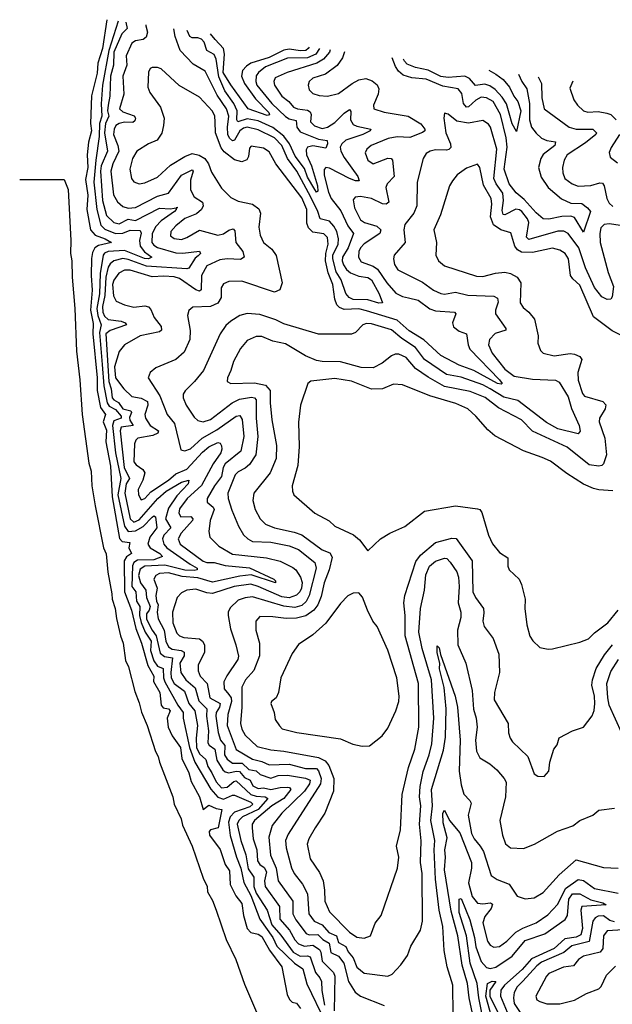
# Model space of a CAD drawing. Extents: x 1678431 to 1860718, y 384618 to 522882.
# Tile 127 of 256: x 1678431 to 1681672, y 503310 to 508693. Entities that reach past the tile are written whole.
import ezdxf

# ---------------------------------------------------------------- set-up
doc = ezdxf.new("R2010")
doc.units = 0

msp = doc.modelspace()

# ---------------------------------------------------------------- linework, layer by layer
at = {"layer": '0CON10XD'}
for points in [[(1678907.5, 508693), (1678883, 508535), (1678857.8, 508455), (1678855, 508400), (1678823.2, 508276.8), (1678819, 508125), (1678824.3, 508085), (1678806.6, 508023.4), (1678799.3, 507955), (1678803.5, 507885), (1678790.3, 507819.7), (1678804.1, 507734.1), (1678799, 507655), (1678818.2, 507545), (1678844.4, 507514.4), (1678898.2, 507495), (1678932.5, 507475), (1678861.1, 507458.9), (1678841.4, 507445), (1678829.2, 507420.8), (1678822.9, 507387.1), (1678821.2, 507295), (1678827.5, 507215), (1678818.9, 507105), (1678832.7, 507032.7), (1678831.4, 506975), (1678855.5, 506735), (1678855.5, 506665), (1678873.5, 506573.5), (1678899.6, 506535), (1678887.5, 506495), (1678905, 506449.2), (1678901.7, 506385), (1678927.8, 506252.2), (1678931.2, 506185), (1678935.8, 506085), (1678977.1, 505857.1), (1678990.6, 505840.6), (1679033.8, 505835), (1679027.8, 505805), (1679043.1, 505775), (1679014.2, 505755.8), (1679001.4, 505735), (1679003.3, 505565), (1679041.6, 505465), (1679065.6, 505365.6), (1679096.8, 505285), (1679131.9, 505161.9), (1679164.3, 505105), (1679162.2, 505075), (1679197.3, 505015), (1679204.4, 504945), (1679215, 504931.2), (1679245, 504925.9), (1679254.3, 504915), (1679236.8, 504875), (1679243.8, 504825), (1679265, 504778.2), (1679310, 504715), (1679317.3, 504655), (1679356.5, 504575), (1679369.2, 504529.2), (1679414.5, 504445), (1679433.8, 504375), (1679465, 504398.8), (1679505, 504380.7), (1679536.2, 504375), (1679516.7, 504275), (1679475, 504264.3), (1679466.9, 504255), (1679468.9, 504235), (1679527.4, 504157.4), (1679554.5, 504075), (1679579.3, 504039.3), (1679582.5, 503965), (1679613.6, 503903.6), (1679645, 503861.2), (1679655.3, 503795), (1679675, 503724.3), (1679695, 503702.2), (1679735, 503694.1), (1679755, 503680.7), (1679796.9, 503606.9), (1679864.6, 503515), (1679893.6, 503363.6), (1679906.7, 503336.7), (1679921.7, 503321.7), (1679945, 503316), (1679967.3, 503287.3)], [(1678969.2, 508684.6), (1678918.7, 508525), (1678883.6, 508335), (1678876.5, 508233.5), (1678880.3, 508165), (1678867.3, 508125), (1678864.9, 508055), (1678847.7, 507925), (1678836.2, 507805), (1678851.9, 507655), (1678875, 507570), (1678897.4, 507547.4), (1678955, 507523.5), (1678995, 507525.1), (1679035, 507542.3), (1679089.7, 507539.7), (1679095.5, 507525.5), (1679086.3, 507485), (1679089.7, 507455), (1679113.8, 507423.8), (1679152.9, 507395), (1679134.7, 507385.3), (1679113.4, 507386.6), (1679005, 507431.8), (1678914.7, 507425.3), (1678895, 507416.2), (1678887.3, 507405), (1678871.2, 507305), (1678868.1, 507195), (1678852.6, 507115), (1678858.4, 507075), (1678876.7, 507025), (1678866.5, 506983.5), (1678882.7, 506807.3), (1678890.8, 506690.8), (1678908.4, 506598.4), (1678919.9, 506579.9), (1678955, 506561.6), (1678986, 506525), (1678985, 506514.2), (1678945, 506500.2), (1678938.8, 506475), (1678955.1, 506325.1), (1678984.6, 506185), (1678968.1, 506095), (1679004.3, 505924.3), (1679024.5, 505894.5), (1679065, 505898.6), (1679107, 505923), (1679155, 505973.2), (1679165, 505980), (1679174.4, 505975), (1679181.3, 505915), (1679142.2, 505865), (1679131.4, 505825), (1679144.8, 505805), (1679198.1, 505775), (1679211.9, 505758.1), (1679165, 505741.1), (1679075, 505738), (1679055.8, 505725), (1679047.7, 505707.7), (1679043.4, 505595), (1679065.2, 505565), (1679070.4, 505515), (1679087.7, 505485), (1679086.8, 505435), (1679095, 505398.1), (1679117.2, 505345), (1679149.7, 505295), (1679146.5, 505245), (1679165, 505187.8), (1679185, 505158.6), (1679216.4, 505146.4), (1679217.8, 505095), (1679224, 505074), (1679296.1, 504945), (1679324.8, 504905), (1679324.5, 504874.5), (1679360.3, 504715), (1679388.2, 504635), (1679476.6, 504486.6), (1679515, 504442.7), (1679545, 504431.6), (1679595, 504454.5), (1679605, 504453.8), (1679696, 504415), (1679706.3, 504405), (1679690.4, 504390.4), (1679605, 504360.5), (1679581.3, 504335), (1679573.1, 504306.9), (1679582.8, 504232.8), (1679616.2, 504115), (1679640.1, 504055), (1679656.6, 503976.6), (1679696, 503905), (1679744.2, 503775), (1679814.9, 503674.9), (1679838.2, 503628.2), (1679934.6, 503534.6), (1679979.8, 503505), (1680001.4, 503421.4), (1680102.1, 503215)], [(1679012.1, 508678.7), (1679018.4, 508645), (1678990, 508615), (1678945.3, 508515), (1678944, 508445), (1678927.6, 508385), (1678923, 508275), (1678914.8, 508225.2), (1678911.6, 508195), (1678918.8, 508165), (1678900.3, 508125), (1678894.8, 508075), (1678910.3, 507975), (1678876.7, 507895), (1678872.3, 507865), (1678883.7, 507705), (1678905, 507622.2), (1678945, 507584.4), (1678975, 507576.5), (1679025, 507602), (1679065, 507595.5), (1679195, 507663.2), (1679255, 507659.8), (1679296.7, 507666.7), (1679286.2, 507663.8), (1679287.1, 507655), (1679278.1, 507645), (1679205, 507593.2), (1679175, 507561.7), (1679154.8, 507524.8), (1679153.9, 507475), (1679165, 507459.7), (1679185, 507448.3), (1679285, 507419.1), (1679323.6, 507416.4), (1679415, 507427.5), (1679419.5, 507415), (1679407.3, 507402.7), (1679391.3, 507388.7), (1679355.2, 507334.8), (1679345, 507331.6), (1679125, 507346.4), (1679025, 507382.4), (1678995, 507387.4), (1678944.9, 507375.1), (1678925, 507358.7), (1678915, 507340), (1678902.8, 507285), (1678896.9, 507185), (1678883.3, 507125), (1678885.1, 507095), (1678895, 507071.6), (1678915, 507053.6), (1678985.3, 507045.3), (1679008.5, 507035), (1679015.7, 507025), (1678925, 506994.8), (1678902.8, 506975), (1678918.2, 506715), (1678931.4, 506675), (1678937, 506625), (1678945, 506614.2), (1678970.8, 506600.8), (1678994.8, 506565), (1679038.2, 506555), (1679042.8, 506545), (1679031.2, 506518.8), (1679033.2, 506503.2), (1679050.8, 506475), (1678985, 506465.2), (1678979.9, 506445), (1679002.4, 506245), (1679030.9, 506185), (1679014, 506155), (1679005.1, 506105), (1679034.7, 505964.7), (1679055, 505947), (1679085, 505958.8), (1679185.7, 506075), (1679232.6, 506115), (1679315, 506164.7), (1679356.7, 506175), (1679352.3, 506155), (1679289.8, 506090.3), (1679245, 506022.6), (1679228.9, 505965), (1679257.5, 505915), (1679219.3, 505875), (1679211.2, 505855), (1679219.1, 505825), (1679236.3, 505805), (1679363.3, 505716.7), (1679401.8, 505695), (1679401.1, 505685), (1679385, 505681.2), (1679335, 505683.3), (1679225, 505711.5), (1679115.3, 505704.7), (1679090.4, 505689.6), (1679081.6, 505655), (1679092.4, 505615), (1679121.6, 505575), (1679124.4, 505535), (1679144.1, 505485), (1679139.6, 505465), (1679124.2, 505445), (1679124.7, 505415), (1679154.7, 505355), (1679178.1, 505325), (1679199.6, 505229.6), (1679222.6, 505212.6), (1679267.1, 505205), (1679256.9, 505125), (1679259.3, 505095), (1679276.2, 505065), (1679331.5, 505021.5), (1679355.6, 504955.6), (1679388.7, 504915), (1679404, 504835), (1679395.7, 504765), (1679398.5, 504715), (1679415, 504680.2), (1679449.3, 504649.3), (1679460.7, 504610.7), (1679481.3, 504575), (1679505, 504527.1), (1679535, 504494.4), (1679565, 504498.3), (1679601.8, 504528.2), (1679615, 504531.6), (1679695, 504457.8), (1679725, 504448.2), (1679773.3, 504445), (1679787.6, 504435), (1679735.2, 504374.8), (1679650, 504335), (1679628.7, 504315), (1679619.7, 504295), (1679640.7, 504205), (1679667.7, 504127.7), (1679681, 504051), (1679711, 504005), (1679712, 503955), (1679725, 503917.8), (1679785.2, 503825), (1679809.5, 503745), (1679858.7, 503688.7), (1679926.2, 503595), (1679965, 503573.8), (1680005, 503576.2), (1680019.6, 503569.6), (1680049.3, 503485), (1680072.3, 503455), (1680080.8, 503435), (1680082.9, 503385), (1680097.6, 503305)], [(1679120.5, 508664), (1679121.4, 508658.6), (1679130.3, 508625), (1679123.4, 508596.6), (1679106, 508584), (1679065, 508578.2), (1679045, 508565.4), (1679013.1, 508495), (1679017.5, 508445), (1678994.3, 508385), (1679000, 508285), (1678977.2, 508205), (1678995, 508189.1), (1679056.9, 508166.9), (1679064.6, 508155), (1679060.1, 508139.9), (1679049.6, 508130.4), (1679005, 508132.1), (1678975, 508125.9), (1678956.2, 508115), (1678946.7, 508095), (1678944.8, 508065), (1678967.7, 508005), (1678972.5, 507975), (1678940, 507905), (1678929.5, 507865), (1678944.2, 507735), (1678965, 507697.1), (1678995, 507671.5), (1679025, 507663.2), (1679065, 507665.6), (1679185, 507727.6), (1679245, 507745.3), (1679315, 507843.1), (1679360, 507865), (1679375, 507872.2), (1679379.6, 507865), (1679364.6, 507815.4), (1679365, 507762.9), (1679384.5, 507725), (1679431.5, 507695), (1679435.2, 507674.8), (1679424.8, 507655.2), (1679398.2, 507631.8), (1679335, 507605.9), (1679285, 507566.2), (1679257.1, 507535), (1679255, 507510.8), (1679275, 507496.5), (1679315, 507491.8), (1679345, 507501.5), (1679415, 507542.9), (1679515, 507515.4), (1679545, 507521.6), (1679575, 507542.7), (1679598.9, 507548.9), (1679608.4, 507538.4), (1679612.7, 507475), (1679650.9, 507425), (1679659.1, 507395), (1679638.4, 507381.6), (1679565, 507385.9), (1679525, 507380.3), (1679455, 507346.9), (1679426.1, 507293.9), (1679423, 507217), (1679415, 507208.9), (1679395, 507216.6), (1679305, 507278.4), (1679275, 507287.8), (1679219, 507291), (1679155, 507287), (1679035, 507323.8), (1679005, 507324.3), (1678973.3, 507306.7), (1678945, 507268.7), (1678938.5, 507245), (1678943.7, 507183.7), (1678959.4, 507155), (1679005, 507134.6), (1679055, 507121.2), (1679115, 507127.9), (1679135, 507124), (1679148.4, 507108.4), (1679166.8, 507065), (1679205.3, 507015), (1679206, 506995), (1679195, 506986.8), (1679089.2, 506965), (1679005, 506915.6), (1678975, 506879.2), (1678950.1, 506795), (1678955.6, 506735), (1678999.6, 506675), (1679045, 506633.3), (1679095, 506624.5), (1679129.8, 506605), (1679131.7, 506585), (1679116.2, 506535), (1679118.6, 506515), (1679144.7, 506475), (1679190, 506445), (1679187.1, 506432.9), (1679159.4, 506420.6), (1679077.5, 506405), (1679065.9, 506394.1), (1679059.6, 506375), (1679055.8, 506275.8), (1679068.8, 506258.8), (1679104.5, 506234.5), (1679114.8, 506215), (1679104.8, 506175.2), (1679078.7, 506125), (1679081.1, 506095), (1679095, 506068.6), (1679115, 506075.5), (1679148.7, 506111.3), (1679245, 506175.5), (1679285, 506209.8), (1679345, 506235.7), (1679430.7, 506329.3), (1679465, 506357.3), (1679515, 506380.9), (1679527.4, 506377.4), (1679534, 506364), (1679536.8, 506345), (1679530.2, 506325), (1679488.7, 506265), (1679425, 506147.1), (1679346.8, 506075), (1679305, 506018.9), (1679300.6, 505995), (1679313.1, 505975), (1679366.5, 505976.5), (1679378.2, 505965), (1679375.5, 505954.5), (1679313.2, 505886.8), (1679296.8, 505855), (1679307.8, 505825), (1679435, 505732.4), (1679455, 505725.2), (1679495, 505726.5), (1679555, 505709.7), (1679687.2, 505697.2), (1679820.6, 505635), (1679830, 505625), (1679830, 505615), (1679697.3, 505657.3), (1679635, 505650.4), (1679485, 505618.8), (1679405, 505641.7), (1679319, 505649), (1679245, 505669.4), (1679195, 505664.8), (1679175, 505654.6), (1679164.1, 505635), (1679183.3, 505585), (1679176.3, 505545), (1679178.6, 505515), (1679187.5, 505495), (1679182.3, 505455), (1679187.4, 505417.4), (1679221.1, 505355), (1679229.5, 505295), (1679245, 505265.2), (1679265, 505252.6), (1679314.7, 505244.7), (1679330.4, 505235), (1679330.4, 505215), (1679306.8, 505175), (1679312.3, 505125), (1679340.2, 505085), (1679390.7, 505040.7), (1679409.8, 504969.8), (1679454.8, 504925), (1679452, 504885), (1679463.4, 504805), (1679459.9, 504739.9), (1679467, 504727), (1679497.4, 504705), (1679508.3, 504645), (1679541.9, 504591.9), (1679555, 504580.6), (1679575, 504575.2), (1679615, 504585.1), (1679632.7, 504582.7), (1679659.9, 504549.9), (1679691.7, 504535), (1679706.6, 504505), (1679735, 504490.4), (1679765, 504493.1), (1679805, 504485.1), (1679855, 504496.5), (1679895, 504497.3), (1679906.7, 504495), (1679914.1, 504485), (1679875.9, 504435), (1679809.1, 504395), (1679715.7, 504315), (1679702.9, 504295), (1679701.6, 504275), (1679708.8, 504215), (1679728.7, 504155), (1679731.6, 504095), (1679744.7, 504075), (1679768.3, 504058.3), (1679781.1, 504035), (1679770.3, 503985), (1679773, 503955), (1679851.6, 503845), (1679853.2, 503775), (1679907.2, 503715), (1679935, 503663.6), (1679955, 503641), (1679988.3, 503628.3), (1680035, 503634.5), (1680070.5, 503610.5), (1680078.6, 503595), (1680085.4, 503545.4), (1680147.5, 503485), (1680154.5, 503465), (1680151.4, 503275)], [(1680128.2, 508527.6), (1680124.7, 508515.3), (1680092.8, 508477.2), (1680055.3, 508454.7), (1679894.4, 508405), (1679828.5, 508375), (1679820.4, 508355), (1679825.4, 508335), (1679864.1, 508275), (1679902.8, 508245), (1679928.9, 508215), (1679950, 508205), (1680005, 508197.7), (1680019.9, 508189.9), (1680025.2, 508175), (1680021.9, 508135), (1680043.4, 508113.4), (1680085, 508099), (1680115, 508106), (1680155, 508130.4), (1680205, 508182.2), (1680235, 508201.5), (1680242, 508192), (1680240.8, 508145), (1680255, 508119.5), (1680275, 508110.2), (1680351.4, 508095), (1680347.1, 508085), (1680306.9, 508065), (1680214.6, 508035), (1680192.1, 508015), (1680184.5, 507995.5), (1680187.3, 507975), (1680205, 507940.4), (1680280, 507835), (1680288.5, 507811.5), (1680267.8, 507812.2), (1680235, 507824.5), (1680125, 507881.9), (1680104.7, 507885.3), (1680096.7, 507873.3), (1680097.1, 507842.9), (1680119.3, 507749.3), (1680134.8, 507715), (1680187.2, 507647.2), (1680226.3, 507566.3), (1680255.9, 507525), (1680227.1, 507445), (1680197, 507395), (1680195.2, 507375), (1680202.3, 507352.3), (1680217.6, 507327.6), (1680239.6, 507309.6), (1680285, 507290.9), (1680335, 507282.8), (1680355, 507270.4), (1680398, 507195), (1680415, 507144.4), (1680395, 507144), (1680335, 507160.8), (1680255, 507163.5), (1680233.8, 507175), (1680215, 507195.5), (1680190.1, 507270.1), (1680161.7, 507315), (1680143.2, 507385), (1680144.3, 507405.7), (1680172.7, 507465), (1680174.5, 507495), (1680164.9, 507535), (1680149.1, 507565), (1680125, 507591.1), (1680074.8, 507604.8), (1680061.8, 507645), (1680022.8, 507722.8), (1679947.4, 507865), (1679895.1, 507935), (1679865, 508004.8), (1679825, 508046.4), (1679735, 508090.7), (1679675, 508105.4), (1679655, 508100.8), (1679635, 508085.7), (1679605, 508034.7), (1679595, 508031.6), (1679578, 508045), (1679569.4, 508065), (1679566.6, 508105), (1679574.5, 508165), (1679561.2, 508205), (1679511.2, 508281.2), (1679445, 508411.1), (1679380.4, 508450.4), (1679309.4, 508525), (1679282, 508602), (1679274.8, 508642.9)], [(1680071.6, 508534.7), (1680050, 508505), (1680005, 508484.9), (1679895, 508482.2), (1679775, 508435.1), (1679736.8, 508405), (1679725, 508385.5), (1679722, 508355), (1679728.7, 508335), (1679810.7, 508235), (1679885, 508164.1), (1679905, 508151.5), (1679942.5, 508142.5), (1679946.4, 508105), (1679965, 508080.6), (1680065, 508040.5), (1680112, 508032), (1680114.1, 508015), (1680105, 507990), (1680035, 508003.6), (1680005, 507995.6), (1679997.6, 507982.4), (1679999.4, 507955), (1680027, 507895), (1680059.6, 507785), (1680061.1, 507755), (1680055, 507750.4), (1680045, 507764.2), (1680005, 507831.6), (1679989.3, 507879.3), (1679937.7, 507947.7), (1679907.5, 508015), (1679876.1, 508056.1), (1679815, 508104.5), (1679735, 508140.6), (1679675, 508150.3), (1679624.8, 508134.8), (1679619.4, 508145), (1679619.9, 508195), (1679602.6, 508235), (1679553.6, 508305), (1679519.9, 508379.9), (1679506.4, 508476.4), (1679495, 508503.6), (1679454.6, 508524.6), (1679439.8, 508569.8), (1679425, 508587.1), (1679405, 508593.9), (1679375, 508593.6), (1679360.9, 508600.9), (1679346.3, 508633.2)], [(1680013.3, 508542.2), (1680009.6, 508535), (1679995.9, 508525), (1679967.1, 508522.9), (1679905, 508531.3), (1679875, 508526.8), (1679795, 508486.1), (1679695, 508454.8), (1679671, 508439), (1679650.4, 508415), (1679644.5, 508385), (1679660.8, 508345), (1679720.8, 508260.8), (1679794.3, 508185), (1679797.8, 508172.2), (1679785, 508168.8), (1679680, 508205), (1679585, 508337), (1679544, 508405), (1679550.9, 508505), (1679545.9, 508535), (1679500, 508585), (1679473.8, 508615.8)], [(1680206.6, 508517.6), (1680195.9, 508484.1), (1680167.4, 508442.6), (1680104, 508396), (1680035, 508372.7), (1680014.5, 508355), (1680008.5, 508335), (1680015, 508310), (1680035, 508290), (1680069.2, 508279.2), (1680115, 508275.4), (1680175, 508289.6), (1680248.9, 508345), (1680285, 508363.8), (1680325, 508370.9), (1680359.5, 508359.5), (1680386.2, 508336.2), (1680394.6, 508315), (1680390.8, 508285), (1680366.7, 508225), (1680368, 508205), (1680425, 508186.7), (1680556.1, 508166.1), (1680625, 508123.2), (1680647.1, 508095), (1680646.7, 508085), (1680633.8, 508076.2), (1680565, 508048.3), (1680495, 508053.2), (1680445.6, 508044.4), (1680353.5, 508005), (1680330, 507985), (1680320, 507965), (1680335, 507925.8), (1680365, 507905.7), (1680445, 507936.6), (1680463.4, 507933.4), (1680470, 507925), (1680478.4, 507835), (1680441.3, 507795), (1680434.1, 507775), (1680450.4, 507695), (1680435.8, 507684.2), (1680415, 507685.8), (1680355, 507715.3), (1680295, 507726.4), (1680266.3, 507723.7), (1680255, 507707.5), (1680262.2, 507665), (1680295, 507599.6), (1680316.3, 507583.7), (1680384.3, 507564.3), (1680405.4, 507544.6), (1680400.4, 507525), (1680315, 507466.9), (1680295, 507445.4), (1680285.9, 507425), (1680284, 507395), (1680298.5, 507368.5), (1680365, 507346.1), (1680388.3, 507328.3), (1680439.2, 507255), (1680488.9, 507198.9), (1680525, 507179.5), (1680556.9, 507173.1), (1680609.9, 507159.9), (1680675, 507113.2), (1680705, 507100.7), (1680809.2, 507095), (1680815.6, 507085), (1680798.8, 507035), (1680803.4, 507013.4), (1680835, 506990), (1680875.3, 506975.3), (1680883.2, 506915), (1680892.6, 506892.6), (1681056, 506725), (1681069.2, 506705), (1681065, 506700.8), (1681045, 506704.1), (1680915, 506775.9), (1680834.4, 506804.4), (1680735, 506856.4), (1680642.3, 506942.3), (1680561.4, 506991.4), (1680495, 507051), (1680328.7, 507101.3), (1680285, 507112), (1680205, 507108.8), (1680179.6, 507119.6), (1680164.8, 507135), (1680154, 507165), (1680143.1, 507245), (1680118.9, 507308.9), (1680104, 507375), (1680105.4, 507414.6), (1680118.8, 507465), (1680115, 507501.4), (1680095, 507522.5), (1680035, 507530.7), (1680010.2, 507555), (1680001, 507581), (1680001.5, 507655), (1679975, 507719.1), (1679832.2, 507905), (1679795, 507970), (1679765, 507990), (1679697.6, 508002.4), (1679688.5, 507991.5), (1679682.1, 507945), (1679673.1, 507926.9), (1679645, 507915.4), (1679606.7, 507926.7), (1679549.9, 507969.9), (1679532.1, 507992.1), (1679502, 508075), (1679500.2, 508135), (1679498.9, 508165), (1679485, 508193.8), (1679415, 508269.6), (1679303.3, 508333.3), (1679205, 508424.3), (1679185, 508431.4), (1679155, 508432), (1679144.5, 508425.5), (1679134.6, 508405.4), (1679131.1, 508325), (1679143.1, 508295), (1679200.5, 508215), (1679220.9, 508155), (1679218.2, 508115), (1679207.8, 508072.2), (1679181.9, 508035), (1679135, 508014.5), (1679071.5, 507975), (1679047.9, 507935), (1679033.2, 507875), (1679042.5, 507825), (1679055, 507807.1), (1679085, 507795.6), (1679115, 507800.5), (1679185, 507831.8), (1679255, 507897.2), (1679334, 507946), (1679375, 507961.1), (1679412.9, 507952.9), (1679444, 507934), (1679463.8, 507905), (1679479.3, 507859.3), (1679535, 507771.9), (1679585, 507720.5), (1679625, 507701.8), (1679705, 507683.9), (1679739.2, 507659.2), (1679747.6, 507635), (1679738.2, 507558.2), (1679745.6, 507515), (1679764.7, 507474.7), (1679809.2, 507439.2), (1679833.9, 507403.9), (1679866.3, 507253.7), (1679853.8, 507216.2), (1679825, 507203.8), (1679645, 507262.7), (1679575, 507262.2), (1679545, 507248.6), (1679533.6, 507226.4), (1679532.4, 507175), (1679515, 507142.8), (1679475, 507125.2), (1679378.5, 507121.5), (1679356.4, 507103.6), (1679349.4, 507075), (1679363, 506993), (1679362.2, 506945), (1679330.9, 506875), (1679284.6, 506835.4), (1679175, 506789.4), (1679145.4, 506764.6), (1679134.4, 506735), (1679197.6, 506637.6), (1679237.2, 506535), (1679278.1, 506485), (1679312.2, 506342.2), (1679335, 506335.6), (1679365, 506347.7), (1679428.6, 506405), (1679510, 506450), (1679615, 506524.7), (1679635, 506528.8), (1679647.3, 506507.3), (1679657.3, 506415), (1679640, 506335), (1679554.8, 506265), (1679544.5, 506245), (1679534.5, 506195), (1679495.6, 506145), (1679455.9, 506075), (1679457.1, 506055), (1679488.2, 506028.2), (1679494.7, 506015), (1679472.9, 505955), (1679465.5, 505895), (1679471.1, 505865), (1679520, 505815), (1679595, 505770.5), (1679781.4, 505751.4), (1679855, 505732.1), (1679925, 505697.8), (1679941.5, 505685), (1679967.4, 505645), (1679975.5, 505615.5), (1679972, 505585), (1679963, 505565), (1679945, 505547.1), (1679905, 505533), (1679865, 505538.3), (1679735, 505594.9), (1679695, 505606.5), (1679603.1, 505595), (1679485, 505556.1), (1679455, 505558.9), (1679395, 505580), (1679344.2, 505575), (1679315, 505559.6), (1679292.9, 505535), (1679266.5, 505455), (1679268.2, 505395), (1679290, 505340), (1679305, 505324.6), (1679328.8, 505315), (1679415, 505308.1), (1679431.4, 505295), (1679441.1, 505275), (1679442.5, 505235), (1679407.3, 505165), (1679406.4, 505133.6), (1679417.8, 505105), (1679456, 505065), (1679470.6, 504985), (1679527.4, 504955), (1679523, 504935), (1679504.9, 504905), (1679503.4, 504885), (1679515.7, 504795.7), (1679529.3, 504755), (1679552.8, 504725), (1679551.8, 504675), (1679565, 504651.1), (1679595, 504629.5), (1679648.4, 504628.4), (1679685, 504594.6), (1679725, 504587.3), (1679745.8, 504565.8), (1679805, 504547.5), (1679845, 504560.6), (1679895, 504563.5), (1679995, 504546.6), (1680019.2, 504535), (1680016.2, 504515), (1679988.4, 504475), (1679865.3, 504355), (1679811.9, 504288.1), (1679793.8, 504225), (1679803.1, 504125), (1679833, 504055), (1679844.6, 503984.6), (1679924.3, 503875), (1679924.8, 503805), (1679941.7, 503771.7), (1679998.1, 503698.1), (1680015, 503691), (1680061.8, 503691.8), (1680088.4, 503665), (1680124.1, 503645), (1680133, 503593), (1680174.3, 503574.3), (1680203.5, 503535), (1680229.4, 503435), (1680266, 503376), (1680295, 503355.3), (1680425, 503303.8)], [(1681159.8, 508395.6), (1681177.3, 508355), (1681204.3, 508314.3), (1681220, 508235), (1681220, 508145), (1681230.2, 508105), (1681255, 508071.8), (1681285, 508045.3), (1681313.4, 508033.4), (1681361.4, 508025), (1681357.1, 508005), (1681294.5, 507955.5), (1681280.8, 507935), (1681269.4, 507885), (1681282.5, 507832.5), (1681321.6, 507775), (1681395, 507713.6), (1681445, 507690.9), (1681505, 507687.3), (1681536.5, 507665), (1681552.9, 507645), (1681515, 507531.2), (1681465, 507611.8), (1681445, 507618.1), (1681397.1, 507617.1), (1681325, 507602.6), (1681295, 507604.6), (1681255, 507637), (1681189.3, 507709.3), (1681146.1, 507746.1), (1681107.8, 507795), (1681081.7, 507875), (1681096.4, 507996.4), (1681092.6, 508047.4), (1681061.5, 508175), (1681020.2, 508245), (1680985, 508266.3), (1680955, 508268.8), (1680925, 508253.9), (1680885, 508215.8), (1680875, 508214.3), (1680858.5, 508235), (1680850, 508290), (1680830, 508315), (1680745, 508330), (1680655, 508367.6), (1680575, 508375.6), (1680529.2, 508389.2), (1680502.4, 508412.4), (1680486.4, 508436.4), (1680469, 508484.4)], [(1680997.8, 508416.9), (1681035.9, 508395), (1681075, 508365.3), (1681109.7, 508325), (1681133.6, 508275), (1681156.4, 508245), (1681171.2, 508195), (1681147.7, 508082.3), (1681125, 508124.3), (1681107.9, 508182.1), (1681092.7, 508232.7), (1681070, 508270), (1681031, 508311), (1681001.6, 508331.6), (1680975, 508339.9), (1680923.2, 508333.2), (1680890.9, 508370.9), (1680865, 508384.8), (1680775, 508376.2), (1680735, 508381.7), (1680665, 508417.7), (1680595, 508430.9), (1680550.2, 508450.2), (1680535.7, 508465.7), (1680530.6, 508476.6)], [(1681266.7, 508381.5), (1681267.7, 508377.7), (1681284.4, 508344.4), (1681287.3, 508265), (1681300.4, 508205), (1681435.5, 508105.5), (1681475, 508094.4), (1681518.8, 508095), (1681565, 508094), (1681585.3, 508075.3), (1681582.3, 508065), (1681525, 508019.6), (1681424.7, 507955), (1681409.4, 507925), (1681399.7, 507885), (1681402.2, 507855), (1681413.2, 507825), (1681453.3, 507795), (1681485, 507782.2), (1681555, 507786.8), (1681605, 507801.1), (1681618.5, 507798.5), (1681627.6, 507785), (1681643, 507715), (1681655, 507690), (1681675, 507671.3)], [(1681456.5, 508356.5), (1681440.9, 508319.1), (1681461.5, 508255), (1681481.5, 508225), (1681515, 508195.4), (1681538.3, 508188.3), (1681595, 508191.8), (1681642.7, 508182.7), (1681665, 508174.4), (1681692.7, 508145)], [(1681717.1, 507567.1), (1681655, 507576.8), (1681627.1, 507572.9), (1681609.7, 507555), (1681603.3, 507525), (1681606.1, 507475), (1681650.4, 507310.4), (1681678.9, 507235), (1681671.7, 507178.3), (1681664.3, 507165.7), (1681645, 507163.1), (1681615, 507177.1), (1681575, 507228.2), (1681526.2, 507336.2), (1681489.8, 507445), (1681431.1, 507525), (1681406.3, 507536.3), (1681375, 507537.5), (1681215, 507491.8), (1681203, 507505), (1681216.1, 507585), (1681208.4, 507605), (1681177.8, 507645), (1681165, 507654), (1681145, 507657), (1681085, 507626.5), (1681075, 507628.2), (1681069.1, 507649.1), (1681077, 507705), (1681073.9, 507743.9), (1681037.5, 507795), (1681023.7, 507825), (1681040.5, 507985), (1681006.1, 508106.1), (1680995, 508122.5), (1680965, 508141.1), (1680885, 508127.8), (1680822, 508138), (1680775, 508176), (1680755, 508182.5), (1680750, 508155), (1680761.3, 508075), (1680787.2, 508015), (1680788.4, 507995), (1680777.4, 507982.6), (1680765, 507979.5), (1680705, 507982), (1680676.2, 507975), (1680655, 507961.9), (1680637.8, 507935), (1680605.4, 507805), (1680602.7, 507675), (1680586.1, 507635), (1680536.6, 507573.4), (1680531.5, 507545), (1680539.6, 507475), (1680479.5, 507405), (1680475.5, 507385), (1680481.2, 507355), (1680499.2, 507325), (1680635, 507257.8), (1680695, 507215.3), (1680735, 507195.3), (1680755, 507191.9), (1680815, 507203.8), (1680882.9, 507187.1), (1681025, 507180.8), (1681045, 507171.4), (1681048.3, 507148.3), (1681033.6, 507105), (1681034.1, 507085), (1681090, 507005), (1681090.8, 506995), (1681032.3, 506977.7), (1681000.4, 506945), (1680995.3, 506915), (1681015, 506869.2), (1681085, 506781.9), (1681135, 506743.5), (1681235, 506727.8), (1681361.5, 506721.5), (1681381.5, 506711.5), (1681431.7, 506631.7), (1681448.4, 506568.4), (1681491.6, 506475), (1681496.6, 506443.4), (1681485, 506428.2), (1681375, 506457.2), (1681311.7, 506491.7), (1681155, 506610.9), (1681079.4, 506629.4), (1681005, 506675.4), (1680965, 506696.3), (1680845, 506738.6), (1680765, 506754), (1680645.9, 506835.9), (1680595, 506901.7), (1680521, 506951), (1680465, 506997.4), (1680355, 507030), (1680328.3, 507031.7), (1680308, 507025), (1680266.9, 506983.1), (1680245, 506973.3), (1680065, 506973.5), (1679875, 507030), (1679831.5, 507051.5), (1679745, 507080.9), (1679675, 507086.2), (1679635, 507075.4), (1679585, 507044.6), (1679558.7, 507021.3), (1679528.2, 506975), (1679436, 506775), (1679387.7, 506715), (1679335.8, 506664.2), (1679325.4, 506645), (1679324.6, 506625), (1679341.3, 506585), (1679385, 506520.9), (1679405, 506501.8), (1679435, 506493.7), (1679475, 506506.8), (1679592.2, 506597.8), (1679632.3, 506617.7), (1679698.9, 506628.9), (1679715, 506625.9), (1679724.1, 506615), (1679724.1, 506515), (1679733.7, 506415), (1679722.5, 506315), (1679688.6, 506261.4), (1679665, 506241.3), (1679625, 506221.1), (1679610, 506205), (1679568.8, 506105), (1679570.6, 506075), (1679591.3, 506011.3), (1679627.5, 505925), (1679655, 505876.7), (1679678.2, 505855), (1679705, 505841.1), (1679805, 505837.5), (1679905, 505816.5), (1679955, 505795.8), (1680045.6, 505725.6), (1680051.7, 505695), (1680015.1, 505544.9), (1679998.3, 505511.7), (1679975, 505489.7), (1679935, 505480.4), (1679876.2, 505486.2), (1679705, 505538.3), (1679665, 505533.2), (1679625, 505519.1), (1679582.4, 505477.6), (1679570.8, 505455), (1679570.8, 505435), (1679583.6, 505363.6), (1679613.9, 505275), (1679627.2, 505212.8), (1679623.6, 505195), (1679563.4, 505106.6), (1679547.2, 505072.8), (1679549.3, 505035), (1679574.5, 505004.5), (1679588.1, 504985), (1679589.5, 504965), (1679569.8, 504895), (1679565.2, 504835), (1679615, 504703.6), (1679705, 504651), (1679755, 504637.7), (1679795, 504619.3), (1679905, 504623.6), (1679995, 504599.2), (1680055, 504600), (1680065, 504587.1), (1680079.4, 504545), (1680075.4, 504515), (1679899.2, 504240.8), (1679884.8, 504205), (1679888.1, 504165), (1679916.8, 504056.8), (1679932.2, 504025), (1679978, 503968), (1680004.5, 503914.5), (1680012.1, 503805), (1680042, 503765), (1680085.7, 503745.7), (1680122.5, 503702.5), (1680164.4, 503685), (1680175, 503648.9), (1680215, 503626.5), (1680227.7, 503597.7), (1680255.5, 503565), (1680275, 503513.9), (1680315, 503481.1), (1680445, 503464.4), (1680468, 503475), (1680515, 503526.2), (1680552.4, 503577.6), (1680571.1, 503628.9), (1680623.1, 503715), (1680633.8, 503765), (1680631.9, 504025), (1680623, 504085), (1680626, 504204), (1680618.4, 504295), (1680624.8, 504395), (1680617.6, 504445), (1680621.7, 504501.7), (1680637.1, 504582.9), (1680670, 504675), (1680684.5, 504735), (1680695.5, 504875), (1680683.5, 505085), (1680632.7, 505255), (1680613.3, 505345), (1680624, 505475), (1680644.2, 505575), (1680652.4, 505657.6), (1680673.2, 505705), (1680705, 505732.9), (1680755, 505750), (1680767.2, 505747.2), (1680785, 505728.2), (1680822.8, 505675), (1680831.4, 505645), (1680835.2, 505595.2), (1680829, 505505), (1680843.3, 505453.3), (1680843.2, 505425), (1680825.2, 505355), (1680827.2, 505275), (1680870.4, 505175), (1680905.2, 505025), (1680913.8, 504923.8), (1680928.3, 504875), (1680932.7, 504825), (1680923.6, 504755), (1680929.1, 504695), (1680948.5, 504658.5), (1681001.9, 504625), (1681041.3, 504591.3), (1681081.1, 504545), (1681090.9, 504525), (1681088.1, 504445), (1681056.5, 504315), (1681071.2, 504235), (1681087.8, 504187.8), (1681115, 504165.7), (1681187, 504163), (1681246.7, 504185), (1681372.4, 504257.6), (1681456.4, 504286.4), (1681495, 504315.7), (1681565.7, 504344.3), (1681598.3, 504371.7), (1681685, 504383.3)], [(1681711.4, 508065), (1681665.6, 507995), (1681655, 507967.5), (1681660.7, 507940.7), (1681700.1, 507910.1)], [(1681775, 506939.2), (1681671.5, 506991.5), (1681569.4, 507069.4), (1681495, 507242.2), (1681455.9, 507275.9), (1681444.1, 507294.1), (1681433.6, 507385), (1681415, 507415.4), (1681385, 507433.9), (1681345, 507444), (1681235, 507420.7), (1681175, 507422.1), (1681154.5, 507434.5), (1681138.4, 507455), (1681117.9, 507527.9), (1681063.4, 507543.4), (1681021.9, 507571.9), (1681005.6, 507615), (1681013.9, 507685), (1681010.2, 507715), (1680968.6, 507788.6), (1680947.7, 507885), (1680935, 507903.1), (1680875, 507881.1), (1680824.2, 507845.8), (1680798.7, 507811.3), (1680781.8, 507785), (1680732.9, 507627.1), (1680695.5, 507545), (1680711.5, 507475), (1680707.1, 507405), (1680721.9, 507375), (1680755, 507346.7), (1680930.2, 507290.2), (1680965, 507290), (1681032.9, 507307.1), (1681085, 507312.2), (1681115.2, 507305.2), (1681151.5, 507285), (1681171.3, 507255), (1681167.5, 507145), (1681185, 507118.8), (1681215, 507094.2), (1681246.9, 507055), (1681266.9, 506965), (1681264.1, 506924.1), (1681278.8, 506885), (1681295, 506870.8), (1681354.5, 506854.5), (1681441.9, 506868.1), (1681465.3, 506865.3), (1681495, 506851.8), (1681505.3, 506835), (1681483.6, 506765), (1681485, 506722), (1681510, 506650), (1681520.9, 506635), (1681621.4, 506605), (1681636.7, 506586.8), (1681633.5, 506565), (1681603.1, 506515), (1681601.1, 506495), (1681631.6, 506405), (1681640.4, 506315), (1681623.5, 506265), (1681614.7, 506255.3), (1681597.9, 506252.1), (1681545, 506259), (1681425, 506355.8), (1681235, 506443.2), (1681175, 506504.7), (1681050.7, 506570.7), (1680977.4, 506627.4), (1680895, 506660.7), (1680755, 506687.8), (1680665, 506739.4), (1680596.1, 506786.1), (1680545, 506846), (1680505, 506865.4), (1680485, 506865.4), (1680464.1, 506855.9), (1680414.2, 506815), (1680365, 506789.1), (1680298.7, 506791.3), (1680185, 506822.4), (1680085, 506823.7), (1680055, 506830), (1679995, 506854.7), (1679885, 506920.3), (1679815, 506936.2), (1679755, 506962), (1679725, 506961.1), (1679675, 506939.1), (1679639.1, 506895), (1679600.4, 506825), (1679586.4, 506775), (1679566.9, 506735), (1679565.8, 506715.8), (1679585, 506704.5), (1679715, 506707.1), (1679774.5, 506694.5), (1679800.7, 506665), (1679801.6, 506598.4), (1679810.7, 506505), (1679835.8, 506365), (1679833.2, 506295), (1679801.3, 506215), (1679710.8, 506105), (1679706, 506065), (1679718.8, 506015), (1679746.2, 505965), (1679775.7, 505935.7), (1679824.8, 505914.8), (1679931.7, 505891.7), (1679975, 505876), (1680085, 505795.3), (1680127.9, 505777.9), (1680139.1, 505755), (1680123.6, 505686.4), (1680095.8, 505615), (1680080.3, 505539.7), (1680061.6, 505495), (1680039.2, 505465), (1679996.2, 505433.8), (1679945, 505420.6), (1679888.8, 505418.8), (1679815, 505429.3), (1679745, 505429.6), (1679721.8, 505405), (1679722.3, 505355), (1679742.8, 505285), (1679743.2, 505215), (1679710.8, 505135), (1679665.5, 505084.5), (1679646.8, 505045), (1679646.2, 504935), (1679638, 504845), (1679646.2, 504815), (1679665, 504781.5), (1679729.1, 504719.1), (1679805, 504701), (1679875, 504693.9), (1680065, 504658.9), (1680101.1, 504641.1), (1680121.2, 504615), (1680148.6, 504545), (1680148, 504475), (1680099.6, 504355), (1680047.1, 504275), (1680012.9, 504215), (1680003.5, 504186.5), (1680018.8, 504105), (1680071.2, 504031.2), (1680090, 503985), (1680098.9, 503935), (1680100.6, 503875), (1680125.4, 503815), (1680235, 503705.6), (1680275, 503678.1), (1680315, 503671.1), (1680350, 503685), (1680375.8, 503754.2), (1680408.6, 503795), (1680497.5, 504055), (1680504.4, 504115), (1680491.8, 504175), (1680514.5, 504265), (1680522.1, 504457.9), (1680558.1, 504605), (1680591.4, 504705), (1680614.8, 504825), (1680611.5, 505065), (1680539.8, 505325), (1680539.3, 505435), (1680531.9, 505505), (1680536.9, 505545), (1680598.2, 505731.8), (1680623.6, 505766.4), (1680704.4, 505835.6), (1680795, 505858.1), (1680817.4, 505857.4), (1680906.1, 505735), (1680909.1, 505565), (1680923.8, 505535), (1680968.4, 505475), (1680970.1, 505449.9), (1680964.7, 505405), (1680972.1, 505375), (1681019.8, 505309.8), (1681052.5, 505225), (1681054.5, 505125), (1681028.5, 505015), (1681026.7, 504975), (1681103.3, 504845), (1681104.2, 504795), (1681114, 504765), (1681126.2, 504745), (1681210, 504665), (1681245, 504570), (1681265, 504557.5), (1681300, 504555), (1681325.9, 504584.1), (1681330, 504635), (1681353.3, 504705), (1681370.7, 504729.3), (1681382.5, 504767.5), (1681454.2, 504805.8), (1681515, 504826), (1681562.1, 504887.9), (1681572.8, 504917.2), (1681577.2, 504955), (1681575.3, 504995), (1681560.3, 505055), (1681564.1, 505085), (1681584.2, 505145.8), (1681629.6, 505220.4), (1681674.2, 505275)], [(1678430.8, 507820), (1678675, 507820), (1678695.7, 507765), (1678711.4, 507485), (1678709.4, 507415), (1678716.7, 507375), (1678717.1, 507285), (1678732.9, 507115), (1678740.9, 506880.9), (1678760.6, 506725), (1678772.9, 506535), (1678808.3, 506268.3), (1678821.9, 506225), (1678825.5, 506145), (1678842.9, 506035), (1678889.4, 505805), (1678903, 505773), (1678912.2, 505672.2), (1678934.5, 505555), (1678935.9, 505525), (1678953.6, 505475), (1678959.8, 505419.8), (1678981.5, 505325), (1678997.5, 505285), (1679009.2, 505189.2), (1679025.6, 505154.4), (1679060, 505020), (1679085, 504958), (1679097.1, 504907.1), (1679128.8, 504835), (1679173.2, 504693.2), (1679188.8, 504665), (1679195.2, 504635), (1679269.4, 504445), (1679276.4, 504405), (1679313.3, 504325), (1679320.5, 504290.5), (1679374.6, 504175), (1679435, 504000), (1679456.1, 503955), (1679457.9, 503925), (1679485, 503878.5), (1679506.2, 503825), (1679559.4, 503665), (1679613.3, 503555), (1679660.8, 503420.8), (1679731.6, 503255)], [(1681675, 506117.8), (1681598, 506122), (1681569.4, 506129.4), (1681514.2, 506154.3), (1681422.9, 506212.9), (1681335, 506280.4), (1681289.5, 506299.5), (1681186.9, 506336.9), (1681028.9, 506418.9), (1680990.8, 506450.8), (1680925.6, 506525), (1680881.4, 506565), (1680815.8, 506595), (1680675, 506637.5), (1680525, 506696.6), (1680475, 506700), (1680415, 506675.8), (1680355, 506673.8), (1680245, 506716.3), (1680155, 506732.1), (1680023.5, 506716.5), (1680006.7, 506705), (1679966, 506585), (1679956.6, 506493.4), (1679960.2, 506360.2), (1679952.2, 506255), (1679921.4, 506145), (1679922.5, 506115), (1679930, 506095), (1680045, 505996), (1680123.1, 505953.1), (1680155, 505923.8), (1680256.1, 505876.1), (1680289.3, 505849.3), (1680335, 505790), (1680404.2, 505855.8), (1680455, 505886), (1680537.6, 505922.4), (1680645, 506006.7), (1680815, 506035.8), (1680935, 506018.8), (1680947.5, 506015), (1680959.5, 505999.5), (1680996, 505875), (1681017.3, 505827.3), (1681055, 505780), (1681100.7, 505750.7), (1681101.2, 505705), (1681107.5, 505685), (1681162.5, 505635), (1681176.2, 505606.2), (1681196.2, 505525), (1681194, 505475), (1681204.2, 505384.2), (1681222.1, 505322.1), (1681237, 505297), (1681275, 505261.2), (1681321.7, 505251.7)], [(1680305, 504721.2), (1680345, 504723.8), (1680412.7, 504777.3), (1680445, 504820), (1680488.1, 504915), (1680504.5, 504965), (1680506.2, 504995), (1680494.5, 505095), (1680445, 505246.7), (1680386, 505375), (1680363.3, 505405), (1680333.3, 505465), (1680306.2, 505536.2), (1680285, 505560), (1680255, 505557.5), (1680225, 505543.3), (1680185, 505501.2), (1680105.9, 505394.1), (1680035, 505329.4), (1679955, 505277.5), (1679921.7, 505228.3), (1679860, 505095), (1679846.7, 505015), (1679833.6, 504986.4), (1679807.5, 504965), (1679803.8, 504955), (1679823.3, 504905), (1679827.5, 504867.5), (1679851.9, 504831.9), (1679867, 504817), (1679946.3, 504796.3), (1680185, 504760.8), (1680253, 504733), (1680305, 504721.2)], [(1681321.7, 505251.7), (1681345, 505254.3), (1681495, 505290.6), (1681542, 505308), (1681575, 505341.4), (1681648.2, 505395), (1681705, 505464.5)], [(1680801.2, 503255), (1680799.7, 503415), (1680768.7, 503515), (1680752.5, 503605), (1680746.2, 503735), (1680725.6, 503825), (1680704.9, 503994.9), (1680698.2, 504155), (1680701.8, 504205), (1680680.3, 504315), (1680688.4, 504395), (1680683.3, 504485), (1680749.5, 504699.5), (1680759.2, 504770.8), (1680763.7, 504925), (1680752.3, 505042.3), (1680727, 505145), (1680728.5, 505175), (1680715, 505232.5), (1680715, 505270), (1680725, 505258.8), (1680732, 505222), (1680812.7, 504995), (1680825.2, 504935.2), (1680840.4, 504755), (1680834.3, 504584.3), (1680845, 504510), (1680859.7, 504459.7), (1680892.9, 504425), (1680899.7, 504409.7), (1680884.6, 504345), (1680902.3, 504245), (1680916.2, 504215), (1680949.5, 504175), (1680966.9, 504145), (1681010, 504015), (1681042.7, 503992.7), (1681107.3, 503967.3), (1681152.4, 503902.4), (1681195, 503886.7), (1681245, 503891.8), (1681295, 503921.8), (1681381, 504019), (1681475, 504099.7), (1681625, 504059.1), (1681705, 504054.4)], [(1681725, 504793.5), (1681655.9, 504945.9), (1681647.3, 504985), (1681642.4, 505065), (1681665, 505130), (1681706.7, 505195)], [(1680925.2, 503175), (1680890, 503345), (1680879.5, 503425), (1680850.3, 503525), (1680827.6, 503685), (1680790.2, 503819.8), (1680754.3, 504045), (1680760.3, 504115), (1680756.3, 504155), (1680769.2, 504220.8), (1680747.2, 504302.8), (1680745.5, 504355), (1680755, 504372.5), (1680782.5, 504315), (1680838.5, 504248.5), (1680901.4, 504085), (1680902.2, 504055), (1680886.3, 503975), (1680905, 503900.4), (1680935, 503863.5), (1680965, 503859), (1681005.2, 503865.2), (1681017.5, 503857.5), (1681009.8, 503835), (1680975, 503789.6), (1680964.4, 503755), (1680988.8, 503655), (1681005, 503634.5), (1681023.4, 503623.4), (1681055, 503627.1), (1681096.2, 503655), (1681144.8, 503705.2), (1681183.2, 503726.8)], [(1681183.2, 503726.8), (1681255, 503755.3), (1681319.9, 503800.1), (1681375, 503858.2), (1681416.8, 503943.2), (1681485, 503993.2), (1681515, 503987.7), (1681575, 503943.1), (1681705, 503918.4)], [(1680996.5, 503075), (1680942.4, 503345), (1680933, 503425), (1680895.1, 503535), (1680874.9, 503685), (1680835, 503811.4), (1680834.1, 503885.9), (1680845, 503888.5), (1680892.5, 503772.5), (1680919.4, 503675), (1680925.1, 503625), (1680955.2, 503545), (1680985, 503510.9), (1681005, 503506.9), (1681035, 503513.5), (1681125, 503573.8), (1681195, 503658.5), (1681302.8, 503695), (1681415.2, 503774.8), (1681426.9, 503795), (1681434.7, 503885), (1681455, 503914.5), (1681495, 503913.6), (1681555, 503882), (1681621.2, 503865), (1681638.6, 503855), (1681505.7, 503844.3), (1681500.2, 503825), (1681508.6, 503725), (1681499.5, 503690.5), (1681475, 503677), (1681412.5, 503667.5), (1681354.1, 503615), (1681230.5, 503559.5), (1681179, 503501), (1681082.7, 503415), (1681062.8, 503387.2), (1681060.9, 503355), (1681097.3, 503267.3)], [(1681685, 503760.5), (1681658.6, 503768.6), (1681625, 503793.2), (1681595, 503791.7), (1681577.8, 503782.2), (1681565.2, 503764.8), (1681545, 503654.4), (1681450.8, 503629.2), (1681406.8, 503593.2), (1681285, 503539.9), (1681259.4, 503520.6), (1681183.2, 503436.8), (1681152.4, 503405), (1681135.2, 503375), (1681131, 503345), (1681136, 503315), (1681176, 503255)], [(1681732.5, 503717.5), (1681645, 503711.6), (1681624.7, 503685), (1681620, 503615), (1681605.5, 503595), (1681515, 503573.3), (1681487.5, 503555), (1681459.3, 503520.7), (1681405, 503513.6), (1681325, 503478.4), (1681311.6, 503465), (1681253.3, 503355), (1681260, 503335), (1681276.7, 503325), (1681315, 503313.8)], [(1681315, 503313.8), (1681385, 503313.8), (1681465, 503332.7), (1681530.4, 503369.6), (1681598.6, 503395), (1681611.8, 503408.2), (1681641.1, 503468.9), (1681690.3, 503519.7)], [(1681038.4, 503145), (1680980.2, 503355), (1680990.4, 503425), (1681015, 503437.7), (1681035.3, 503435), (1681003.1, 503386.9), (1681002.3, 503352.3), (1681073.4, 503213.4)]]:
    msp.add_lwpolyline(points, dxfattribs=at)

doc.saveas('drawing.dxf')
